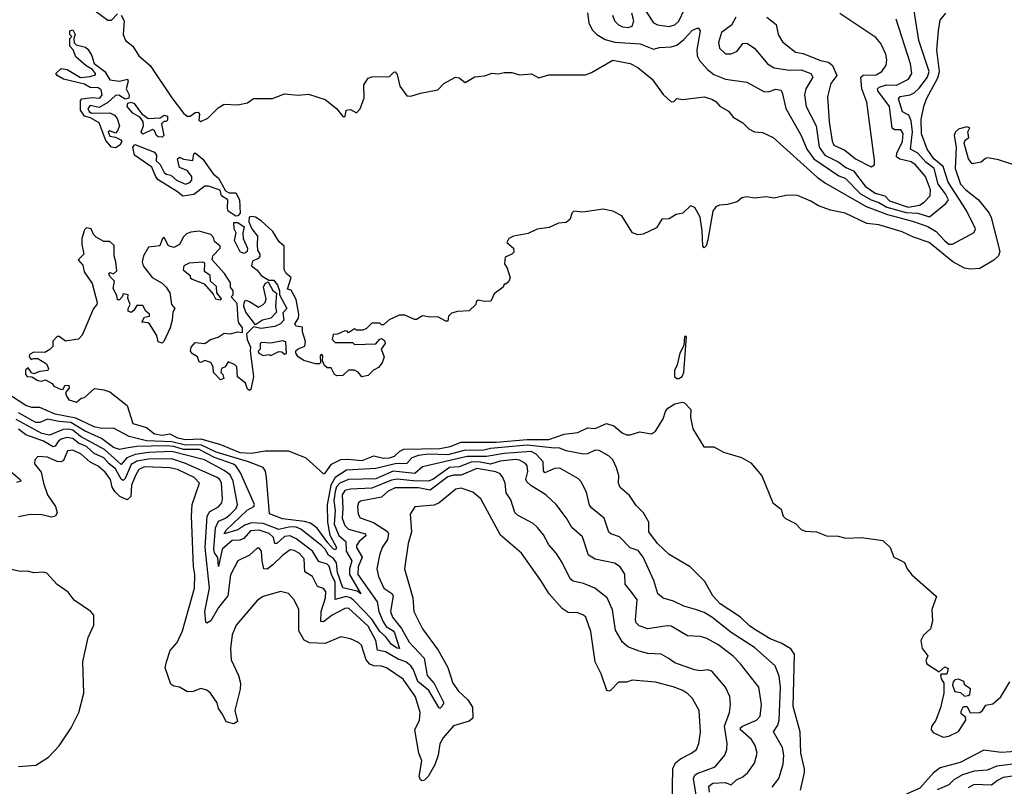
# Model space of a CAD drawing. Extents: x 1933546 to 2138868, y 524910 to 667279.
# Tile 165 of 256: x 1977992 to 1983060, y 601045 to 604992. Entities that reach past the tile are written whole.
import ezdxf

# ---------------------------------------------------------------- set-up
doc = ezdxf.new("R2010")
doc.units = 0

msp = doc.modelspace()

# ---------------------------------------------------------------- linework, layer by layer
at = {"layer": '0CON10XD'}
for points in [[(1978315.7, 605085), (1978445, 604989.7), (1978465, 604988.9), (1978495, 605021.1)], [(1980915, 605026.7), (1980921.5, 604975), (1980939.5, 604939.5), (1980963.2, 604915), (1981005, 604889.8), (1981055, 604876.7), (1981186.6, 604866.6), (1981255, 604839.4), (1981285, 604849.3), (1981345, 604852.7), (1981375, 604860.8), (1981410.6, 604889.4), (1981455, 604938.2), (1981485, 604950), (1981494.3, 604934.3), (1981477.1, 604837.1), (1981479.1, 604805), (1981490.9, 604780.9), (1981532.5, 604735), (1981565, 604710), (1981625, 604685.3), (1981735, 604670.6), (1981821.7, 604621.7), (1981845, 604620), (1981885, 604633.2), (1981909.5, 604629.5), (1981917.3, 604617.3), (1981935.3, 604535), (1982015.2, 604395), (1982043.8, 604325), (1982080, 604275), (1982208.2, 604188.2), (1982240.5, 604175), (1982319.4, 604095), (1982375, 604064.5), (1982415, 604050.9), (1982455, 604025.9), (1982555, 603998.7), (1982615.4, 603995.4), (1982675, 603977.3), (1982759.6, 604045), (1982772.4, 604065), (1982758.2, 604095), (1982720.1, 604145), (1982699.2, 604225), (1982657.3, 604257.3), (1982615, 604304.8), (1982577, 604325), (1982587.2, 604415), (1982581.1, 604471.1), (1982569.4, 604499.4), (1982537.1, 604517.1), (1982515.3, 604585), (1982524.6, 604595.4), (1982575, 604604.2), (1982597.1, 604615), (1982621.5, 604638.5), (1982665, 604695.2), (1982673.5, 604725), (1982621.3, 604885), (1982595, 605047.1)], [(1981214.8, 605035), (1981255, 604975.3), (1981275.2, 604965.2), (1981335, 604957.2), (1981365, 604965.4), (1981385.2, 604984.8), (1981414.3, 605045.7)], [(1978515, 605015.7), (1978529.7, 604985), (1978524.8, 604915), (1978536.9, 604885), (1978575, 604855.4), (1978605, 604806.3), (1978663.4, 604755), (1978775, 604588.9), (1978835, 604509.6), (1978854.2, 604495), (1978868.8, 604495), (1978895, 604514.2), (1978910, 604515), (1978917.5, 604505), (1978913.6, 604473.6), (1978925, 604467.5), (1978960, 604485), (1979012.7, 604537.3), (1979045, 604556.7), (1979115, 604552.5), (1979165, 604563.3), (1979195, 604586.7), (1979293.6, 604586.4), (1979355, 604610), (1979425, 604603.3), (1979478.3, 604608.3), (1979565, 604580), (1979622.5, 604535), (1979655, 604492.5), (1979667, 604493), (1979672.5, 604525), (1979695, 604530), (1979725, 604512.5), (1979745, 604532.5), (1979765, 604590), (1979763.9, 604656.1), (1979785, 604690), (1979805, 604697.5), (1979895, 604700), (1979918.3, 604721.7), (1979925, 604722.5), (1979935, 604710), (1979949.3, 604649.3), (1979985, 604600), (1980005, 604597.5), (1980055, 604613.3), (1980145, 604630), (1980175, 604663.3), (1980235, 604696.2), (1980255, 604692.5), (1980285, 604668.8), (1980335, 604696.7), (1980385, 604702), (1980424.1, 604715.9), (1980455, 604712.9), (1980485, 604720), (1980525, 604719.4), (1980565, 604708.6), (1980626.4, 604713.6), (1980665, 604692.5), (1980715, 604707.1), (1980905, 604708.6), (1980935, 604720), (1981045, 604783.1), (1981135, 604766.2), (1981174.3, 604745), (1981247.5, 604685), (1981305, 604607.1), (1981345, 604568.1), (1981360, 604570), (1981375, 604586.7), (1981405, 604581.2), (1981515, 604594.2), (1981555, 604582.5), (1981575, 604571.1), (1981596.4, 604546.4), (1981641.5, 604521.5), (1981665, 604490.6), (1981715, 604460), (1981745, 604429.5), (1981775, 604414.4), (1981815, 604411.4), (1981870.8, 604385), (1982099.6, 604179.6), (1982140, 604150), (1982349.6, 604029.6), (1982459.1, 603989.1), (1982587.3, 603955), (1982666.5, 603926.5), (1982710.3, 603900.3), (1982753.4, 603855), (1982775, 603835.3), (1982794.2, 603835.8), (1982904.6, 603895.4), (1982912.2, 603915), (1982865, 604008.6), (1982771.2, 604155), (1982745.6, 604235.6), (1982698.3, 604275), (1982662.8, 604325), (1982634.4, 604404.4), (1982633, 604477), (1982646.1, 604543.9), (1982660, 604585), (1982717.5, 604692.5), (1982727.5, 604725), (1982712.5, 604835), (1982721.2, 604935), (1982730.9, 604989.1), (1982759.2, 605025)], [(1981042.7, 605015), (1981053.8, 604985), (1981074.8, 604964.8), (1981095.6, 604955.6), (1981125, 604951.6), (1981145, 604958.2), (1981153.9, 604985), (1981142.2, 605025)], [(1981678.7, 605005), (1981656.2, 604963.8), (1981603.8, 604925), (1981588.8, 604875), (1981594.5, 604845), (1981625, 604816.7), (1981653.7, 604816.3), (1981685, 604830.4), (1981715, 604868.6), (1981735, 604870.9), (1981775, 604845.5), (1981841.2, 604765), (1981875, 604743.2), (1981955, 604731.9), (1982015, 604733.6), (1982064.5, 604715), (1982074.1, 604695), (1982038.4, 604635), (1982031.1, 604605), (1982039.8, 604545), (1982065, 604498.8), (1982092.5, 604445), (1982107.1, 604335), (1982136.5, 604295), (1982208.9, 604258.9), (1982245, 604230), (1982284.3, 604214.3), (1982344.5, 604134.5), (1982395, 604099.3), (1982445.5, 604085.5), (1982469.3, 604059.3), (1982565, 604026), (1982624, 604036), (1982648.1, 604051.9), (1982678.9, 604085), (1982680.9, 604115), (1982654.1, 604185), (1982603.3, 604245), (1982580.6, 604260.6), (1982523.3, 604273.3), (1982505.7, 604285), (1982507.8, 604305), (1982537.2, 604365), (1982539.5, 604405), (1982528.1, 604425), (1982495, 604423.8), (1982482.4, 604432.4), (1982468.8, 604545), (1982409.4, 604625), (1982407.3, 604635), (1982416, 604645), (1982454.4, 604655.6), (1982505, 604655.2), (1982566.9, 604685), (1982584.7, 604715), (1982576.9, 604765), (1982503.8, 604995)], [(1981837.8, 605005), (1981886.4, 604966.4), (1981895.5, 604915), (1981917.9, 604877.9), (1981985, 604825.3), (1982025, 604817.1), (1982115, 604781.4), (1982155, 604772.6), (1982175.7, 604755.7), (1982197.6, 604705), (1982167, 604663), (1982149.5, 604595), (1982159, 604465), (1982175, 604366.2), (1982183.6, 604345), (1982239.2, 604319.2), (1982295, 604275.9), (1982375, 604234.4), (1982392, 604245), (1982392, 604268), (1982352.9, 604567.1), (1982326.3, 604635), (1982321.1, 604695), (1982334.1, 604705.9), (1982401.6, 604708.4), (1982430, 604725), (1982452.4, 604757.6), (1982455.3, 604785), (1982450, 604815), (1982425, 604868.6), (1982399.2, 604899.2), (1982214.2, 605024.2)], [(1978485, 604332.5), (1978463.8, 604335), (1978435, 604370), (1978400.4, 604460.4), (1978356.6, 604486.6), (1978324.7, 604494.7), (1978305.6, 604525), (1978304.5, 604575), (1978312, 604585), (1978365, 604591.4), (1978405, 604587.5), (1978416.9, 604605), (1978411.3, 604631.3), (1978395, 604641.4), (1978355, 604642.9), (1978325, 604659.2), (1978217.5, 604685), (1978184.2, 604704.2), (1978177.5, 604715), (1978205, 604741.2), (1978235.6, 604735.6), (1978304.3, 604694.3), (1978355, 604698.8), (1978381.7, 604708.3), (1978382.5, 604715), (1978365.8, 604735.8), (1978334.4, 604754.4), (1978280.5, 604800.5), (1978267, 604837), (1978250, 604855), (1978250, 604895), (1978260, 604905), (1978250, 604915), (1978250, 604935), (1978265, 604940), (1978277.5, 604915), (1978270, 604895), (1978271.7, 604871.7), (1978283, 604863), (1978330.7, 604850.7), (1978345, 604837.5), (1978363.8, 604805), (1978375, 604766.7), (1978430.6, 604725), (1978455, 604682), (1978505, 604674.4), (1978546.7, 604685), (1978550.8, 604675), (1978539.6, 604635), (1978555.6, 604605), (1978552.9, 604587.1), (1978535, 604581.9), (1978502.4, 604602.4), (1978485, 604601.1), (1978445, 604565.7), (1978400.3, 604539.7), (1978355, 604550), (1978342.5, 604535), (1978349.4, 604519.4), (1978361.1, 604511.1), (1978455, 604512.7), (1978479.6, 604499.6), (1978493.6, 604483.6), (1978505.6, 604445), (1978495, 604418.8), (1978485, 604407.5), (1978455, 604418.8), (1978447.5, 604415), (1978455, 604392.5), (1978485, 604387.5), (1978513.3, 604373.3), (1978517.5, 604365), (1978506.7, 604345), (1978485, 604332.5)], [(1978725, 604386.2), (1978705, 604388), (1978696.2, 604395), (1978685, 604420), (1978675.8, 604425.8), (1978625, 604402.5), (1978616.7, 604415), (1978629.4, 604445), (1978627.3, 604467.3), (1978610, 604490), (1978575, 604510), (1978553.8, 604533.8), (1978545.6, 604545), (1978548.3, 604561.7), (1978565, 604567.5), (1978580.9, 604560.9), (1978618.8, 604508.8), (1978653.3, 604483.3), (1978715, 604486.7), (1978735, 604500), (1978752.5, 604495), (1978752.5, 604475), (1978745, 604467.5), (1978733, 604467), (1978722.5, 604455), (1978733.8, 604396.2), (1978725, 604386.2)], [(1983125, 604238.8), (1983030.7, 604269.3), (1982975, 604280), (1982963, 604277), (1982941.7, 604258.3), (1982895, 604250), (1982876.7, 604275), (1982854.1, 604355.9), (1982858.3, 604371.7), (1982877.5, 604385), (1982873.3, 604415), (1982882.5, 604435), (1982865, 604440), (1982825, 604428.8), (1982809.2, 604415), (1982802.1, 604395), (1982813.5, 604335), (1982806.7, 604225), (1982834.8, 604145), (1982862.5, 604115), (1982928.2, 604065), (1982982.2, 603995), (1982992.4, 603972.4), (1983037.7, 603797.7), (1983030.7, 603775), (1983007, 603753), (1982935, 603711.2), (1982885, 603707.7), (1982855, 603712.9), (1982795, 603744.4), (1982673.5, 603845), (1982592.6, 603872.6), (1982535, 603900), (1982415, 603936.3), (1982352.2, 603942.2), (1982241.2, 603995), (1982165, 604011.8), (1982103.9, 604033.9), (1982065, 604056.9), (1981995, 604085.7), (1981975, 604088.6), (1981935, 604086.2), (1981875, 604072.5), (1981835, 604078.9), (1981775, 604072.5), (1981735, 604080), (1981710, 604075), (1981685, 604053.3), (1981635, 604040), (1981593.6, 604036.4), (1981575, 604027.5), (1981560, 604005), (1981535, 603857.5), (1981525, 603826.7), (1981515, 603816.7), (1981508.8, 603825), (1981505.6, 603905), (1981494, 603975), (1981466.7, 604025), (1981445, 604033.3), (1981405, 603996.2), (1981370.5, 603989.5), (1981335, 603966.2), (1981296.7, 603965), (1981270.2, 603919.8), (1981202.2, 603887.8), (1981173.9, 603883.9), (1981147.1, 603895), (1981091.4, 603981.4), (1981045, 604005.6), (1980995, 604016.7), (1980891.2, 604001.2), (1980845, 604005.8), (1980834, 603995), (1980826.1, 603963.9), (1980805, 603946.7), (1980765, 603943.3), (1980718.2, 603921.8), (1980655, 603912.7), (1980610, 603890), (1980533.2, 603876.8), (1980510, 603865), (1980500, 603845), (1980533.3, 603815), (1980536.2, 603795), (1980526.1, 603783.9), (1980490.7, 603769.3), (1980487.5, 603735), (1980501.7, 603711.7), (1980517, 603663), (1980508.3, 603641.7), (1980495, 603630), (1980485, 603630), (1980480, 603615), (1980435, 603580), (1980417, 603543), (1980385, 603540), (1980352.5, 603547.5), (1980341.7, 603538.3), (1980340, 603525), (1980305, 603492.5), (1980245, 603490), (1980215, 603480), (1980200, 603465), (1980195, 603440), (1980185, 603440), (1980145, 603462.5), (1980105, 603460), (1980065, 603467.5), (1980035, 603447.5), (1980025, 603447.5), (1979975, 603470), (1979945, 603470), (1979893, 603447), (1979865, 603420), (1979855, 603420), (1979845, 603430), (1979805, 603430), (1979775, 603400), (1979757, 603393), (1979725, 603392.5), (1979715, 603400), (1979685, 603380), (1979678.3, 603388.3), (1979665, 603390), (1979627, 603373), (1979605, 603370), (1979600, 603345), (1979615, 603330), (1979635, 603330), (1979705, 603330), (1979715, 603320), (1979825, 603322.5), (1979845, 603347.5), (1979855, 603350), (1979869.5, 603339.5), (1979873.3, 603325), (1979852.5, 603295), (1979867.5, 603255), (1979857.5, 603225), (1979839.3, 603200.7), (1979813.6, 603186.4), (1979785, 603160), (1979753, 603153), (1979735, 603177.5), (1979715, 603187.5), (1979685, 603187.5), (1979655, 603160), (1979625, 603157.5), (1979612.5, 603165), (1979595, 603200), (1979575, 603200), (1979561.7, 603211.7), (1979550, 603235), (1979551.7, 603261.7), (1979545, 603270), (1979538.3, 603261.7), (1979540, 603225), (1979535, 603220), (1979515, 603220), (1979455, 603237.5), (1979425, 603256.7), (1979413.8, 603275), (1979414, 603286), (1979425, 603297.5), (1979459.5, 603310.5), (1979463.3, 603335), (1979447.5, 603385), (1979448.3, 603408.3), (1979415, 603413.3), (1979408.8, 603425), (1979427.5, 603455), (1979428.8, 603475), (1979415, 603551.2), (1979389.5, 603599.5), (1979370, 603605), (1979390, 603665), (1979364, 603685), (1979352.9, 603705), (1979353.6, 603825), (1979327.5, 603847.5), (1979295, 603901.8), (1979235, 603955.5), (1979205, 603974.2), (1979185, 603978.8), (1979173.3, 603975), (1979171.7, 603951.7), (1979187.5, 603915), (1979216.4, 603876.4), (1979215, 603830)], [(1979105, 603980), (1979065.7, 604005.7), (1979060.8, 604020.8), (1979064, 604065), (1979030, 604085), (1979023.3, 604113.3), (1978963.8, 604133.8), (1978945, 604134.2), (1978888, 604092), (1978832.3, 604082.3), (1978805, 604105.8), (1978705, 604167.1), (1978692.6, 604182.6), (1978672.1, 604232.1), (1978583.3, 604295), (1978574.3, 604335.7), (1978585, 604348.8), (1978685, 604308.8), (1978696.2, 604295), (1978694.2, 604264.2), (1978715.4, 604245.4), (1978735, 604204.2), (1978745, 604195.7), (1978770.5, 604190.5), (1978799.2, 604165), (1978845, 604144.5), (1978867.1, 604152.9), (1978878.8, 604165), (1978878.8, 604185), (1978854.6, 604214.6), (1978815, 604230), (1978804.2, 604275.8), (1978815, 604283.8), (1978835, 604273.8), (1978882.5, 604267.5), (1978888.3, 604301.7), (1978895, 604306), (1978935, 604272.9), (1978987.5, 604197.5), (1979016, 604176), (1979050.9, 604110.9), (1979069.7, 604099.7), (1979105, 604100), (1979124.2, 604065), (1979126.7, 603995), (1979115, 603981.2), (1979105, 603980)], [(1979145, 603787.5), (1979126.9, 603796.9), (1979098, 603855), (1979106.7, 603895), (1979096.2, 603915), (1979095, 603947.5), (1979115, 603946.7), (1979147.5, 603925), (1979140, 603895), (1979142.5, 603865), (1979164.3, 603815), (1979162.5, 603797.5), (1979155, 603790.8), (1979145, 603787.5)], [(1979215, 603830), (1979215.7, 603805.7), (1979227.5, 603785), (1979227.5, 603772.5), (1979218.6, 603761.4), (1979190.9, 603749.1), (1979185.8, 603725), (1979215, 603701.4), (1979234.2, 603674.2), (1979275, 603650), (1979300.7, 603650.7), (1979318.8, 603625), (1979330, 603595), (1979330, 603575), (1979366.7, 603505), (1979347, 603483), (1979352, 603445), (1979334.3, 603425.7), (1979305, 603412.5), (1979235, 603402.5), (1979195, 603410), (1979160, 603375), (1979162.5, 603345), (1979180, 603305), (1979177.5, 603285), (1979196.2, 603155), (1979181.7, 603088.3), (1979175, 603082.5), (1979165, 603090), (1979155, 603120), (1979113, 603153), (1979110, 603205), (1979097, 603217), (1979065, 603230), (1979050, 603205), (1979030, 603195), (1979027.5, 603175), (1979037.5, 603165), (1979042.5, 603145), (1979025, 603136.7), (1978990, 603175), (1978987.5, 603205), (1978975, 603226.7), (1978945, 603237.5), (1978925, 603227.5), (1978915, 603230), (1978907.5, 603255), (1978881.2, 603271.2), (1978871.2, 603285), (1978874, 603306), (1978895, 603330), (1978945.7, 603324.3), (1978973.3, 603345), (1979013.6, 603356.4), (1979045, 603378), (1979075, 603374), (1979115, 603383.8), (1979138.3, 603381.7), (1979139.2, 603405), (1979120.7, 603430.7), (1979117, 603447), (1979111.2, 603531.2), (1979080, 603565), (1979090, 603575), (1979090, 603595), (1979077.5, 603615), (1979077, 603637), (1979046.7, 603685), (1978982.5, 603755), (1978986.7, 603775), (1979023.8, 603815), (1979023.3, 603825), (1978995, 603850), (1978989.4, 603869.4), (1978976.2, 603885), (1978915, 603902.5), (1978872.4, 603897.6), (1978851.3, 603888.7), (1978835.6, 603874.4), (1978815, 603834), (1978785, 603818.8), (1978757.5, 603827.5), (1978735, 603870), (1978725, 603862.5), (1978713, 603827), (1978655, 603820.8), (1978628.9, 603775), (1978623.1, 603745), (1978628.1, 603725), (1978673.7, 603663.7), (1978725.5, 603635.5), (1978745.8, 603615), (1978764, 603585), (1978772.5, 603525), (1978790, 603505), (1978780, 603485), (1978777.5, 603445), (1978765.7, 603404.3), (1978733.3, 603335), (1978725, 603326.7), (1978705, 603332.5), (1978697.5, 603365), (1978660, 603425), (1978651.7, 603431.7), (1978620, 603435), (1978635, 603460), (1978660, 603465), (1978660, 603475), (1978641.7, 603491.7), (1978625, 603520), (1978595, 603520), (1978580, 603495), (1978565, 603483.8), (1978550.8, 603490.8), (1978550, 603505), (1978560, 603525), (1978548.3, 603558.3), (1978550, 603575), (1978525, 603580), (1978520, 603565), (1978505, 603550), (1978495, 603550), (1978491.7, 603571.7), (1978473, 603607), (1978480, 603645), (1978455, 603670), (1978450, 603685), (1978455, 603690), (1978475, 603682.5), (1978491.7, 603698.3), (1978487.5, 603745), (1978477.5, 603775), (1978478.3, 603828.3), (1978455, 603850), (1978425, 603850), (1978385, 603872.5), (1978372.5, 603885), (1978360, 603915), (1978335, 603920), (1978325, 603910), (1978311.2, 603865), (1978311.2, 603835), (1978322.5, 603785), (1978292.5, 603755), (1978317, 603727), (1978323.9, 603693.9), (1978364.2, 603634.2), (1978391.2, 603535), (1978388.8, 603525), (1978371.2, 603505), (1978312.7, 603367.3), (1978295, 603346.2), (1978227, 603337), (1978195, 603360), (1978185, 603360), (1978163, 603337), (1978161.7, 603308.3), (1978147, 603293), (1978121.7, 603278.3), (1978065, 603280), (1978041.7, 603268.3), (1978040, 603255), (1978051.7, 603241.7), (1978062.5, 603247.5), (1978085, 603246.7), (1978129.3, 603219.3), (1978140, 603195), (1978137.5, 603185), (1978095, 603180), (1978065, 603167.5), (1978053.3, 603173.3), (1978035, 603200), (1978022.5, 603187.5), (1978022.5, 603165), (1978030, 603155), (1978055, 603152.5), (1978085, 603134), (1978105, 603131.2), (1978125, 603137.5), (1978159.3, 603119.3), (1978167.5, 603105), (1978205, 603087.5), (1978215, 603090), (1978225, 603107.5), (1978245, 603110), (1978246.7, 603095), (1978227, 603073), (1978232.7, 603052.7), (1978244.3, 603034.3), (1978285, 603023.3), (1978307.5, 603042.5), (1978325, 603046.7), (1978376.7, 603093.3), (1978425, 603086.2), (1978456.7, 603075), (1978544.3, 603005), (1978575, 602912.5), (1978645, 602891.9), (1978685, 602859.6), (1978725, 602853.1), (1978765, 602859.1), (1978805, 602839.6), (1978845, 602830.2), (1978925, 602833.1), (1979025, 602804.5), (1979125, 602763.3), (1979185, 602760), (1979255, 602771.6), (1979375, 602771.8), (1979465, 602736.1), (1979555, 602653.3), (1979565, 602656.7), (1979596.8, 602703.2), (1979645, 602727), (1979679.6, 602729.6), (1979755, 602722.5), (1979815, 602746.7), (1979865, 602733.8), (1979895, 602736.1), (1979922.1, 602745), (1979949, 602771), (1979969.5, 602780.5), (1980155, 602784.4), (1980207.8, 602795), (1980265, 602816.7), (1980445, 602816.4), (1980605, 602830.9), (1980715, 602830.3), (1980795, 602858.5), (1980865, 602866.9), (1980915, 602891.1), (1980955, 602886.9), (1981012.3, 602912.3), (1981051.2, 602901.2), (1981093.3, 602865), (1981116.1, 602853.9), (1981135, 602853.8), (1981185, 602870), (1981245, 602860), (1981265, 602872.5), (1981277.6, 602892.4), (1981305, 602936), (1981316, 602975), (1981329.2, 602990.8), (1981365, 603014.6), (1981402.1, 603022.1), (1981415, 603019.2), (1981446.2, 602985), (1981444.5, 602945), (1981456.2, 602885), (1981513.2, 602793.2), (1981565, 602792.7), (1981614.3, 602764.3), (1981707, 602737), (1981755, 602710.9), (1981812.4, 602642.4), (1981868.8, 602505), (1981912.3, 602472.3), (1981922.5, 602435), (1981933.3, 602423.3), (1981985, 602398), (1982015, 602366.2), (1982035, 602358), (1982094.3, 602354.3), (1982145, 602334.3), (1982205, 602332.2), (1982245, 602321.9), (1982325, 602325.5), (1982435, 602310), (1982473.6, 602273.6), (1982492.5, 602225), (1982518.3, 602211.7), (1982546.4, 602196.4), (1982560, 602165), (1982584.1, 602134.1), (1982711.7, 602021.7), (1982687.5, 601955), (1982690, 601895), (1982680, 601855), (1982645, 601822.5), (1982631.2, 601795), (1982637.5, 601755), (1982667, 601717), (1982657, 601693), (1982661.2, 601675), (1982725, 601633.3), (1982755, 601660), (1982771.7, 601651.7), (1982765, 601622.5), (1982735, 601622.5), (1982732.3, 601617.7), (1982735, 601597.5), (1982750, 601575), (1982749.2, 601525), (1982731.2, 601448.8), (1982708, 601385), (1982685, 601352.5), (1982684.3, 601335), (1982695, 601321.2), (1982745, 601297.5), (1982775, 601302.5), (1982825, 601327.5), (1982862.5, 601385), (1982860, 601400), (1982838.3, 601418.3), (1982838.3, 601431.7), (1982850, 601455), (1982870, 601455), (1982885, 601422.5), (1982935, 601424), (1982948.8, 601435), (1982965, 601462.5), (1983000.7, 601469.3), (1983043.3, 601505), (1983088.3, 601581.7)], [(1979025, 603550), (1979030, 603555), (1979007.5, 603585), (1979005, 603617.5), (1978973.3, 603645), (1978972.5, 603675), (1978943.8, 603695), (1978945, 603737.5), (1978935, 603742.5), (1978865, 603738), (1978836.7, 603725), (1978833.9, 603703.9), (1978870, 603675), (1978870, 603665), (1978880, 603655), (1978942.3, 603632.3), (1978988.3, 603578.3), (1979000, 603555), (1979025, 603550)], [(1979205, 603420), (1979155.8, 603485.8), (1979146, 603515), (1979146.7, 603535), (1979155, 603547.5), (1979175, 603541.2), (1979221.2, 603511.2), (1979245.4, 603524.6), (1979255.6, 603535), (1979260.8, 603555), (1979246.7, 603615), (1979256.1, 603633.9), (1979271.7, 603641.7), (1979295, 603596.7), (1979313, 603583), (1979309.4, 603515), (1979314, 603485), (1979285, 603455.7), (1979242.5, 603445), (1979205, 603420)], [(1979285, 603262.5), (1979325, 603282.5), (1979341.7, 603281.7), (1979355, 603270), (1979365, 603272.5), (1979362.5, 603332.5), (1979345, 603338), (1979285, 603326.7), (1979235, 603330), (1979230, 603325), (1979230, 603295), (1979220, 603285), (1979222.5, 603275), (1979245, 603263.3), (1979275, 603267.5), (1979285, 603262.5)], [(1981385, 603144.1), (1981402.7, 603155), (1981410, 603175), (1981425, 603360), (1981415, 603360), (1981410.8, 603315), (1981390, 603275), (1981376.2, 603215), (1981362, 603185), (1981362.3, 603155), (1981374.3, 603144.3), (1981385, 603144.1)], [(1982011.8, 601025), (1982032.3, 601115), (1982032.4, 601135), (1982012.5, 601215), (1982009.1, 601325), (1981973.5, 601455), (1981980, 601725), (1981962.3, 601752.3), (1981911.1, 601781.1), (1981855, 601804.2), (1981785, 601846.3), (1981749.9, 601869.9), (1981702.1, 601915), (1981597.9, 601985), (1981559.5, 602025), (1981518.6, 602098.6), (1981444, 602174), (1981335, 602237.9), (1981275, 602294.6), (1981231.3, 602355), (1981230, 602405), (1981202.7, 602452.7), (1981165, 602491.2), (1981131.7, 602541.7), (1981082.3, 602582.3), (1981074.7, 602605), (1981076.2, 602645), (1981063.8, 602683.8), (1981044.6, 602725), (1981026.2, 602745), (1980974.1, 602774.1), (1980955, 602775.2), (1980915, 602756.4), (1980895, 602753.9), (1980805, 602771.6), (1980767.5, 602787.5), (1980745.6, 602785.6), (1980605, 602801.4), (1980416.2, 602783.8), (1980375, 602773.8), (1980285.4, 602774.6), (1980195, 602752.1), (1980095, 602754.3), (1980045, 602747.5), (1980011.3, 602735), (1979985, 602707.4), (1979924.9, 602705.1), (1979825, 602680.5), (1979675, 602673.1), (1979615, 602634.9), (1979593.4, 602595), (1979574.4, 602494.4), (1979575.8, 602405), (1979587.9, 602337.9), (1979622.3, 602275), (1979617.2, 602262.8), (1979605, 602267.7), (1979578.8, 602298.8), (1979523.5, 602373.5), (1979488.7, 602398.7), (1979458.1, 602408.1), (1979345, 602421), (1979277.6, 602447.6), (1979262.4, 602635), (1979257, 602667), (1979245, 602685.6), (1979170.5, 602715), (1979003, 602765), (1978925, 602802), (1978845, 602801.4), (1978775, 602818.2), (1978645, 602823.2), (1978554.9, 602844.9), (1978475, 602888.8), (1978412.3, 602887.7), (1978375.2, 602894.8), (1978280.1, 602940.1), (1978175, 602961.3), (1978095, 602994.7), (1978055, 602995.6), (1978022.9, 603005), (1977845, 603119.5)], [(1980295, 602743.3), (1980065, 602689.5), (1980025.5, 602654.5), (1979915, 602666.6), (1979825, 602627.6), (1979685, 602624.6), (1979640.7, 602605), (1979623.1, 602586.9), (1979615, 602562.2), (1979609.6, 602515), (1979615.3, 602465.3), (1979611.2, 602395), (1979635, 602335.6), (1979670.4, 602305), (1979672.9, 602255), (1979701.2, 602205), (1979690.3, 602165), (1979689.1, 602135), (1979747.8, 602035), (1979729.6, 602049.6), (1979655, 602066), (1979628.2, 602145), (1979622.1, 602195), (1979606.7, 602216.7), (1979582.1, 602235), (1979564.9, 602265), (1979545, 602284.9), (1979438.5, 602368.5), (1979415, 602378.3), (1979385, 602380.5), (1979325, 602366.4), (1979245, 602397.8), (1979185, 602401.3), (1979151.4, 602388.6), (1979115, 602365.2), (1979044.8, 602344.8), (1979055, 602363.1), (1979163, 602467), (1979197.8, 602485), (1979200.8, 602495), (1979128.3, 602658.3), (1979105.2, 602695), (1979093.3, 602703.3), (1978995, 602737.8), (1978915, 602778), (1978835, 602778.9), (1978785, 602793.5), (1978745, 602797.1), (1978595.5, 602794.5), (1978539.6, 602785), (1978505, 602778), (1978475, 602788.6), (1978413, 602835), (1978325, 602874.3), (1978255, 602917.9), (1978195, 602922.2), (1978135.1, 602934.9), (1978095, 602917), (1978075, 602917.6), (1977985, 602967.9)], [(1981142.5, 602042.5), (1981108.9, 602085), (1981106.2, 602136.2), (1981082.5, 602175), (1981053.6, 602193.6), (1980955, 602213.3), (1980919.5, 602235), (1980889.9, 602329.9), (1980835, 602376.4), (1980806.7, 602425), (1980752.7, 602495), (1980700.9, 602545), (1980623.5, 602593.5), (1980603.1, 602613.1), (1980598, 602625), (1980607.4, 602665), (1980604.7, 602694.7), (1980596.5, 602706.5), (1980565, 602724.5), (1980545, 602727.4), (1980465, 602718.6), (1980415, 602703.8), (1980354.4, 602715.6), (1980316.8, 602713.2), (1980255, 602689.6), (1980204.2, 602685.8), (1980118.3, 602625), (1980095, 602616.4), (1980016.6, 602616.6), (1979934.5, 602625.5), (1979905, 602620.6), (1979805, 602580.3), (1979694.9, 602575.1), (1979665, 602567.4), (1979651.9, 602545), (1979656.1, 602475), (1979651.8, 602425), (1979665, 602387.8), (1979685, 602367.9), (1979771.8, 602345), (1979773.1, 602335), (1979738.6, 602305), (1979725.8, 602285), (1979725.3, 602275), (1979755.2, 602225), (1979733.4, 602175), (1979731.9, 602135), (1979832.5, 601995), (1979840.5, 601945), (1979862.3, 601892.3), (1979877.8, 601867.8), (1979915, 601845.4), (1979922, 601835), (1979946.2, 601755), (1979935, 601755.3), (1979906.4, 601775), (1979875.4, 601815.4), (1979845, 601841.5), (1979804.7, 601905), (1979711.7, 602001.7), (1979695, 602015.6), (1979671.9, 602021.9), (1979615, 602007.3), (1979616, 602095), (1979596.7, 602135), (1979585, 602177.9), (1979575, 602187.7), (1979531.4, 602201.4), (1979499.8, 602255), (1979415, 602319.4), (1979385, 602333.6), (1979355, 602331.2), (1979315, 602295.4), (1979305.6, 602295.6), (1979299.1, 602325), (1979276.6, 602346.6), (1979225, 602363.9), (1979180.6, 602359.4), (1979145, 602320.2), (1979125, 602311.9), (1979085, 602309.5), (1979033.9, 602265), (1979015, 602176), (1979011.9, 602221.9), (1978995, 602246.7), (1978990.4, 602265), (1978999.6, 602375), (1979015, 602410), (1979051.1, 602425), (1979076.8, 602445), (1979105.5, 602475), (1979112.7, 602495), (1979091.3, 602615), (1979075, 602648.1), (1979045, 602671), (1978943.2, 602725), (1978775, 602768.7), (1978655, 602764.1), (1978586.8, 602753.2), (1978543.7, 602736.3), (1978515, 602701.5), (1978428.4, 602778.4), (1978305.5, 602845), (1978265, 602878.8), (1978245, 602884), (1978215, 602881.8), (1978145, 602852.7), (1978105, 602860.9), (1977973.7, 602933.7)], [(1981477.9, 600977.9), (1981460.5, 601085), (1981467.4, 601102.6), (1981478.6, 601111.4), (1981572.5, 601145), (1981622.5, 601205), (1981632, 601235), (1981633.3, 601265), (1981619.8, 601355), (1981645.4, 601425), (1981650.9, 601465), (1981646.9, 601506.9), (1981625.9, 601555.9), (1981555, 601636.7), (1981535, 601644.6), (1981495, 601639.6), (1981465, 601644.4), (1981365, 601680.6), (1981330, 601705), (1981294.2, 601724.2), (1981225, 601729.2), (1981180.1, 601740.1), (1981121.9, 601761.9), (1981095, 601786.7), (1981058.3, 601848.3), (1981042.9, 601952.9), (1981015.3, 602015.3), (1980952.9, 602065), (1980895, 602088.5), (1980841.7, 602101.7), (1980825, 602113.1), (1980785, 602197.5), (1980753.1, 602245), (1980715, 602287.1), (1980688.9, 602338.9), (1980657.8, 602377.8), (1980635, 602397.3), (1980555, 602440.4), (1980540.8, 602455), (1980520.4, 602520.4), (1980495.3, 602555), (1980491.2, 602605), (1980479.6, 602635), (1980465, 602652.7), (1980443, 602663), (1980345, 602680.5), (1980265, 602646.3), (1980225, 602647.2), (1980195, 602637.8), (1980105, 602569.8), (1980045, 602581.4), (1979925, 602581), (1979889.3, 602565), (1979855, 602534.1), (1979747.1, 602512.9), (1979735.3, 602504.7), (1979730.3, 602485), (1979734.7, 602445), (1979745, 602427.3), (1979813.5, 602403.5), (1979885, 602356.2), (1979891.2, 602345), (1979885, 602315.6), (1979858, 602275), (1979844.1, 602235), (1979830.4, 602165), (1979839.2, 602125), (1979866.2, 602065), (1979906.9, 602036.9), (1979914.8, 602025), (1979900.8, 601945), (1979910.2, 601915), (1979957.9, 601857.9), (1979996, 601786), (1980074, 601705), (1980089.5, 601615), (1980125.4, 601574.6), (1980174.8, 601475), (1980165, 601455.3), (1980155, 601445.6), (1980149.8, 601449.8), (1980098.5, 601538.5), (1980041.6, 601585), (1980019.5, 601645), (1980005.4, 601665), (1979979.5, 601685), (1979939.8, 601699.8), (1979875, 601737.3), (1979833.2, 601745), (1979824.4, 601795), (1979785, 601868.7), (1979685, 601961.6), (1979665, 601960.3), (1979600.4, 601925), (1979555, 601892), (1979542.6, 601892.6), (1979544.4, 601944.4), (1979566.3, 602015), (1979567.7, 602047.7), (1979555, 602062.3), (1979525, 602073.1), (1979499.1, 602125), (1979459, 602149), (1979455.5, 602215), (1979429.8, 602245), (1979405, 602258.7), (1979385, 602261.4), (1979345.9, 602234.1), (1979295, 602185.7), (1979265, 602162.9), (1979248.5, 602165), (1979239.2, 602205), (1979236.8, 602255), (1979225, 602270), (1979215, 602270), (1979174.7, 602235.3), (1979115.6, 602205), (1979077.4, 602132.6), (1979063.4, 602025), (1979015.7, 601965), (1978975, 601897.1), (1978955, 601883.8), (1978949.2, 601889.2), (1978945.6, 601945), (1978968.3, 602065), (1978947, 602275), (1978956.1, 602435), (1978970.9, 602459.1), (1979015, 602483.1), (1979031.9, 602505), (1979035.8, 602525), (1979030.2, 602605), (1979022.7, 602625), (1979009.1, 602635), (1978845, 602707.2), (1978775, 602730.8), (1978655, 602729), (1978595, 602719), (1978565, 602701.5), (1978535, 602629.8), (1978525, 602619), (1978515, 602625.9), (1978485, 602679.4), (1978451.6, 602705), (1978425, 602736.1), (1978375, 602758.6), (1978335, 602793.5), (1978295, 602811.9), (1978265, 602836.2), (1978235, 602839.7), (1978205, 602832), (1978189.7, 602820.3), (1978175, 602796.2), (1978165, 602792.3), (1978115, 602821), (1978023.9, 602853.9), (1977985, 602882.7)], [(1980299.4, 601489.4), (1980322.8, 601452.8), (1980324.7, 601395.3), (1980305, 601380.4), (1980225, 601356), (1980171.9, 601295), (1980155, 601262.5), (1980145.8, 601205), (1980128.6, 601155), (1980095.4, 601094.6), (1980075, 601076.2), (1980063.6, 601073.6), (1980055, 601077.5), (1980048, 601095), (1980062, 601175), (1980047.1, 601215), (1980026.7, 601335), (1980049.5, 601385), (1980053.6, 601425), (1980029.2, 601505), (1979966.1, 601596.1), (1979880, 601655), (1979855, 601662.8), (1979815, 601664.7), (1979794.1, 601674.1), (1979775.5, 601695.5), (1979751.3, 601771.3), (1979735.3, 601785.3), (1979695, 601803.1), (1979645, 601813.4), (1979565, 601780.7), (1979483.5, 601783.5), (1979456.6, 601796.6), (1979428.7, 601845), (1979428.5, 601955), (1979405, 602004.2), (1979375, 602038.1), (1979335, 602047.8), (1979245, 602022.2), (1979216.2, 602003.8), (1979105.8, 601875), (1979085.6, 601825), (1979076.7, 601755), (1979080, 601695), (1979118.1, 601615), (1979128.6, 601575), (1979127.5, 601545), (1979100, 601435), (1979112.3, 601377.7), (1979095, 601365.8), (1979055, 601376.2), (1979036.6, 601416.6), (1979015.6, 601445), (1979008.9, 601475), (1978974, 601524), (1978955, 601540), (1978925, 601547.8), (1978885, 601532.7), (1978855, 601531.1), (1978815, 601555.4), (1978785, 601560.9), (1978770.5, 601570.5), (1978740.6, 601655), (1978748.1, 601685), (1978766.6, 601743.4), (1978802.9, 601785), (1978829.5, 601845), (1978891, 602065), (1978894, 602135), (1978887.1, 602177.1), (1978875.9, 602435), (1978880.4, 602495), (1978917.7, 602605), (1978889.7, 602635), (1978805, 602675.3), (1978764.6, 602684.6), (1978635, 602689.8), (1978605.8, 602675), (1978587.2, 602645), (1978567, 602595), (1978564, 602536), (1978545, 602519.7), (1978506.9, 602536.9), (1978481.9, 602561.9), (1978468, 602585), (1978459.6, 602625), (1978431.5, 602661.5), (1978395, 602692.1), (1978355, 602713.4), (1978308.9, 602755), (1978264.7, 602775.3), (1978238.7, 602771.3), (1978217.1, 602722.9), (1978205, 602714.6), (1978185, 602716.2), (1978135, 602738.5), (1978085, 602743.3), (1978070, 602725), (1978068.8, 602705), (1978102.8, 602662.8), (1978114, 602605), (1978135.3, 602545), (1978176.7, 602485), (1978184.4, 602455), (1978176.2, 602435), (1978155, 602431.2), (1978105, 602442.2), (1978045, 602443.5), (1977985, 602431.9)], [(1981865, 601040), (1981900, 601085), (1981921.5, 601158.5), (1981925.3, 601205), (1981918.3, 601245), (1981872.2, 601325), (1981895, 601358.9), (1981901.5, 601385), (1981908, 601555), (1981901, 601611), (1981881.2, 601665), (1981775, 601759.7), (1981655, 601835.8), (1981555, 601915.9), (1981515, 601939.1), (1981470, 601955), (1981411.3, 601971.3), (1981358.3, 601998.3), (1981305, 602013.3), (1981276.9, 602035), (1981256.8, 602105), (1981201.4, 602225), (1981175, 602258.8), (1981135, 602272.2), (1981079.1, 602329.1), (1981034.2, 602344.2), (1981025, 602352.9), (1981000, 602425), (1980936.6, 602476.6), (1980925, 602492.5), (1980909.4, 602559.4), (1980882.7, 602612.7), (1980867.8, 602627.8), (1980772.3, 602682.3), (1980745, 602680.6), (1980695, 602658.2), (1980688.2, 602668.2), (1980686.7, 602715), (1980650.4, 602755), (1980625, 602769.2), (1980485, 602758.1), (1980395, 602742.1), (1980295, 602743.3)], [(1977933.7, 602675), (1977994.4, 602625), (1977997.1, 602615), (1977975, 602608.5)], [(1981350.8, 600945), (1981353.6, 601136.4), (1981368.5, 601165), (1981393.2, 601186.8), (1981450.8, 601215), (1981475.3, 601234.7), (1981488.2, 601265), (1981496.7, 601323.3), (1981490, 601435), (1981456, 601496), (1981431.3, 601521.3), (1981405, 601537.3), (1981355, 601557.5), (1981265, 601580.9), (1981145, 601591.9), (1981115, 601580), (1981075, 601581.4), (1981035, 601540), (1981025, 601534.2), (1981015, 601538), (1980985, 601624.3), (1980953.8, 601685), (1980932.5, 601842.5), (1980905.7, 601915), (1980895, 601925.5), (1980865, 601937.3), (1980815, 601939.5), (1980785, 601960.9), (1980717.8, 602035), (1980675.3, 602105), (1980575.5, 602245), (1980466.9, 602336.9), (1980365.3, 602525.3), (1980325, 602559.4), (1980265, 602580), (1980236.2, 602575), (1980150.5, 602505), (1980125, 602491.3), (1980025.6, 602484.4), (1980002.2, 602445), (1980008.9, 602355), (1979991.3, 602295), (1979972.8, 602165), (1980016, 602015), (1980021.1, 601945), (1980065, 601855.6), (1980146.4, 601746.4), (1980196, 601656), (1980222.1, 601575), (1980251.5, 601535), (1980299.4, 601489.4)], [(1977985, 601146.7), (1978075, 601153.8), (1978140, 601195), (1978195, 601253.3), (1978256.7, 601345), (1978296.2, 601425), (1978322.5, 601525), (1978316.7, 601685), (1978345, 601810), (1978373.3, 601875), (1978373.3, 601925), (1978357.5, 601945), (1978273, 602003), (1978241.2, 602045), (1978185, 602084), (1978131.4, 602141.4), (1978115, 602147.5), (1978064.3, 602144.3), (1978032.3, 602152.3), (1977995, 602150.8), (1977895, 602172.5)], [(1981542.1, 601015), (1981538.6, 601045), (1981559.6, 601060.4), (1981623.7, 601063.7), (1981655, 601052.9), (1981681.8, 601078.2), (1981715, 601093.9), (1981740.5, 601115), (1981775, 601164.2), (1981787.7, 601215), (1981778.7, 601255), (1981758.5, 601285), (1981701.6, 601335), (1981702.3, 601345), (1981713.1, 601355), (1981785.5, 601385), (1981803.3, 601405), (1981810.3, 601465), (1981796.1, 601555), (1981702.9, 601675), (1981664.2, 601714.2), (1981585, 601775.3), (1981525, 601807.3), (1981495, 601816.8), (1981429.8, 601819.8), (1981345, 601868.8), (1981325, 601870.6), (1981225.2, 601855.2), (1981180.4, 601870.4), (1981165.9, 601885.9), (1981162.5, 601902.5), (1981170, 602005), (1981142.5, 602042.5)], [(1982855, 601508.8), (1982875, 601512.5), (1982882.5, 601517.5), (1982886, 601546), (1982857.5, 601565), (1982852.5, 601585), (1982825, 601596.7), (1982805, 601592.5), (1982796.7, 601583.3), (1982793.8, 601565), (1982805, 601533.3), (1982835, 601527.5), (1982855, 601508.8)], [(1983144.1, 601225.9), (1983045, 601219.1), (1982955, 601230), (1982833.4, 601166.6), (1982730.1, 601139.9), (1982696.2, 601113.8), (1982625, 601035.6), (1982495, 600977), (1982398.4, 600915), (1982344.9, 600835.1), (1982306, 600745)], [(1983105, 601158.5), (1983022.2, 601147.8), (1982972.3, 601127.7), (1982905, 601123.4), (1982845, 601103.4), (1982801.3, 601078.7), (1982775, 601052.9), (1982715, 601026)], [(1983165, 601104.8), (1983055, 601089.5), (1983025, 601075.2), (1982995, 601050), (1982905, 601053.5), (1982875, 601037.5)]]:
    msp.add_lwpolyline(points, dxfattribs=at)

doc.saveas('drawing.dxf')
